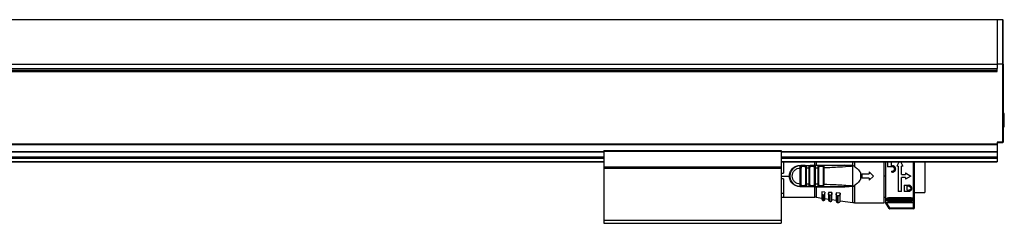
# Model space of a CAD drawing. Header units: millimetres. Extents: x -781 to 2460, y 413 to 796.
# Tile 17 of 17: x 2127 to 2460, y 570 to 639. Entities that reach past the tile are written whole.
import ezdxf

# ---------------------------------------------------------------- set-up
doc = ezdxf.new("R2010")
doc.units = ezdxf.units.MM

# ---------------------------------------------------------------- blocks, each defined once
blk = doc.blocks.new('Drawing View6')
at = {"color": 7, "linetype": 'Continuous', "lineweight": 25}
for p, q in [((37.45, 60.76), (-558.55, 60.76)), ((39.25, 60.76), (37.45, 60.76)), ((39.25, 60.76), (39.25, 45.76)), ((39.45, 45.76), (39.45, 60.56)), ((-558.55, 45.76), (37.45, 45.76)), ((-558.55, 44.26), (37.45, 44.26)), ((-558.55, 43.76), (-260.55, 43.76)), ((-260.55, 43.76), (37.45, 43.76)), ((37.45, 45.76), (37.45, 44.25)), ((39.25, 45.76), (37.45, 45.76)), ((37.45, 43.26), (37.45, 44.25)), ((39.25, 45.76), (39.25, 19.46)), ((39.25, 45.76), (39.45, 45.76)), ((39.45, 45.76), (39.45, 19.46)), ((-558.55, 43.26), (37.45, 43.26)), ((39.85, 29.14), (39.45, 29.14)), ((39.85, 24.64), (39.85, 29.14)), ((39.45, 24.64), (39.85, 24.64)), ((-558.55, 18.84), (37.45, 18.84)), ((-558.55, 18.7), (37.45, 18.7)), ((39.25, 19.46), (37.45, 19.46)), ((37.45, 19.46), (37.45, 18.84)), ((39.25, 19.26), (37.45, 19.26)), ((37.45, 18.84), (37.45, 18.7)), ((37.45, 18.7), (37.45, 16.32)), ((39.25, 19.32), (39.25, 19.46)), ((39.25, 19.46), (39.45, 19.46)), ((39.25, 19.26), (39.25, 19.32)), ((-425.55, 16.32), (-95.55, 16.32)), ((-425.55, 16.17), (-95.55, 16.17)), ((-425.55, 14.46), (-95.55, 14.46)), ((-425.55, 14.26), (-95.55, 14.26)), ((-425.55, 14.06), (-95.55, 14.06)), ((-95.55, 16.57), (-95.55, 16.37)), ((-95.55, 16.57), (-35.55, 16.57)), ((-95.55, 16.37), (-35.55, 16.37)), ((-95.55, 16.37), (-95.55, 11.06)), ((-35.55, 16.57), (-35.55, 16.37)), ((-35.55, 16.37), (-35.55, 11.06)), ((-35.55, 16.32), (37.45, 16.32)), ((-35.55, 16.17), (37.45, 16.17)), ((-35.55, 14.46), (37.45, 14.46)), ((-35.55, 14.26), (37.45, 14.26)), ((-35.55, 14.06), (37.45, 14.06)), ((37.45, 16.32), (37.45, 16.17)), ((37.45, 16.17), (37.45, 14.46)), ((37.45, 14.46), (37.45, 14.26)), ((37.45, 14.26), (37.45, 14.06)), ((37.45, 14.06), (37.45, 12.96)), ((-425.55, 12.96), (-95.55, 12.96)), ((-425.55, 12.76), (-95.55, 12.76)), ((-95.55, 11.06), (-35.55, 11.06)), ((-95.55, 11.06), (-95.55, 10.86)), ((-95.55, 10.86), (-35.55, 10.86)), ((-95.55, 10.86), (-95.55, 10.66)), ((-95.55, 10.66), (-35.55, 10.66)), ((-95.55, 10.66), (-95.55, -6.94)), ((-35.55, 12.96), (37.45, 12.96)), ((-35.55, 12.76), (37.45, 12.76)), ((-35.55, 11.06), (-35.55, 10.86)), ((-35.55, 10.86), (-35.55, 10.66)), ((-35.55, 10.66), (-35.55, -6.94)), ((-34.82, 12.76), (-34.82, 9.01)), ((-29.13, 10.71), (-29.12, 10.93)), ((-29.13, 5.31), (-29.13, 10.71)), ((-29.12, 11.61), (-24.15, 11.61)), ((-29.12, 11.51), (-28.8, 11.51)), ((-28.9, 11.49), (-28.8, 11.51)), ((-28.73, 11.49), (-28.86, 11.5)), ((-28.84, 5.31), (-28.84, 10.71)), ((-27.43, 11.51), (-28.8, 11.51)), ((-27.63, 11.21), (-28.61, 11.21)), ((-27.43, 11.51), (-27.35, 11.48)), ((-27.43, 11.51), (-25.83, 11.51)), ((-27.4, 10.72), (-27.4, 5.3)), ((-27.12, 10.72), (-26.13, 10.73)), ((-27.12, 10.72), (-27.12, 5.3)), ((-26.13, 5.29), (-26.13, 10.73)), ((-25.84, 5.29), (-25.84, 10.73)), ((-25.83, 11.51), (-25.76, 11.49)), ((-24.39, 11.51), (-25.83, 11.51)), ((-24.6, 11.21), (-25.63, 11.21)), ((-24.39, 11.51), (-24.47, 11.49)), ((-24.12, 10.77), (-24.4, 10.77)), ((-24.4, 10.77), (-24.4, 5.26)), ((-24.39, 11.51), (-24.31, 11.48)), ((-24.15, 11.61), (-24.15, 12.76)), ((-24.12, 10.77), (-24.12, 5.26)), ((-23.73, 12.76), (-23.73, 11.61)), ((-14.06, 11.63), (-23.73, 11.61)), ((-23.13, 5.23), (-23.13, 10.79)), ((-22.89, 11.51), (-22.81, 11.49)), ((-21.31, 11.51), (-22.89, 11.51)), ((-22.84, 5.23), (-22.84, 10.79)), ((-21.54, 11.21), (-22.67, 11.21)), ((-21.4, 10.85), (-21.4, 5.17)), ((-21.12, 10.85), (-21.12, 5.17)), ((-11.52, 11.51), (-13.43, 11.51)), ((-11.6, 11.42), (-11.83, 11.37)), ((-11.6, 11.42), (-11.37, 11.5)), ((-11.38, 10.82), (-11.37, 11.5)), ((-11.38, 9.88), (-11.38, 10.82)), ((-11.37, 11.5), (-11.37, 12.76)), ((-11.32, 4.52), (-11.31, 11.5)), ((-10.8, 12.76), (-10.8, 11.25)), ((-0.82, -0.99), (-0.82, 12.76)), ((-0.37, 12.76), (-0.37, -0.94)), ((-0.27, 12.76), (-0.27, -1.06)), ((0.38, 12.76), (0.38, 11.12)), ((2.04, 11.12), (0.38, 11.12)), ((1.73, 11.48), (1.73, 12.76)), ((1.73, 11.48), (2.04, 11.48)), ((4.22, 12.66), (3.49, 11.39)), ((3.98, 11.39), (3.49, 11.39)), ((3.98, 11.39), (3.98, 2.83)), ((4.28, 12.76), (4.22, 12.66)), ((4.77, 12.76), (4.82, 12.66)), ((4.82, 12.66), (5.56, 11.39)), ((5.56, 11.39), (5.06, 11.39)), ((5.06, 8.55), (5.06, 11.39)), ((9.15, 12.56), (9.15, 12.76)), ((9.45, -0.76), (9.45, 12.76)), ((12.98, 12.76), (12.98, 2.46)), ((37.45, 12.96), (37.45, 12.76)), ((-35.55, 9.01), (-34.82, 9.01)), ((-35.55, 8.01), (-32.82, 8.01)), ((-34.82, 7.01), (-35.55, 7.01)), ((-34.82, 7.01), (-34.82, 0.93)), ((-11.39, 4.53), (-11.38, 9.88)), ((-8.82, 9.15), (-8.82, 6.87)), ((-8.32, 8.76), (-8.32, 7.26)), ((-8.32, 8.76), (-5.82, 8.76)), ((-5.82, 7.26), (-8.32, 7.26)), ((-5.82, 9.46), (-5.82, 8.76)), ((-5.82, 9.46), (-4.32, 8.01)), ((-4.32, 8.01), (-5.82, 6.56)), ((-5.82, 7.26), (-5.82, 6.56)), ((-0.82, 8.09), (-0.37, 8.09)), ((1.73, 9.68), (1.73, 9.32)), ((1.73, 9.68), (2.04, 9.68)), ((2.04, 9.32), (1.73, 9.32)), ((5.06, 8.55), (6.41, 8.55)), ((6.41, 7.47), (5.06, 7.47)), ((5.06, 2.83), (5.06, 7.47)), ((6.41, 9.05), (6.41, 8.55)), ((6.41, 9.05), (8.21, 8.01)), ((8.21, 8.01), (6.41, 6.98)), ((6.41, 7.47), (6.41, 6.98)), ((-29.12, 5.09), (-29.13, 5.31)), ((-28.8, 4.51), (-29.12, 4.51)), ((-28.9, 4.54), (-28.8, 4.51)), ((-28.86, 4.53), (-28.73, 4.53)), ((-28.8, 4.51), (-27.43, 4.51)), ((-28.61, 4.81), (-27.63, 4.81)), ((-25.83, 4.51), (-27.43, 4.51)), ((-26.13, 5.29), (-27.12, 5.3)), ((-25.83, 4.51), (-25.92, 4.54)), ((-25.83, 4.51), (-25.76, 4.53)), ((-25.83, 4.51), (-24.39, 4.51)), ((-25.63, 4.81), (-24.6, 4.81)), ((-24.12, 5.26), (-24.4, 5.26)), ((-24.15, 4.51), (-24.15, 4.41)), ((-24.15, 0.86), (-24.15, 4.41)), ((-23.73, 4.41), (-14.06, 4.39)), ((-23.73, 4.41), (-23.73, 0.83)), ((-22.89, 4.51), (-22.96, 4.54)), ((-22.81, 4.53), (-22.89, 4.51)), ((-22.89, 4.51), (-21.31, 4.51)), ((-22.67, 4.81), (-21.54, 4.81)), ((-21.31, 4.51), (-21.39, 4.53)), ((-11.6, 4.6), (-11.39, 4.53)), ((-11.37, 4.52), (-11.39, 4.53)), ((-11.37, -0.95), (-11.37, 4.52)), ((-11.32, 4.52), (-10.8, 4.77)), ((-10.8, 4.77), (-10.8, -0.99)), ((5.96, 4.9), (7.54, 4.9)), ((5.96, 4.9), (5.96, 2.83)), ((7.54, 4.54), (7.04, 4.54)), ((7.04, 3.19), (7.04, 4.54)), ((-34.82, 2.1), (-35.55, 2.1)), ((-35.55, 0.93), (-34.82, 0.93)), ((-35.55, 0.86), (-24.15, 0.86)), ((-23.73, 0.83), (-21.82, 0.56)), ((-20.82, 2.58), (-21.82, 2.65)), ((-21.82, 2.65), (-21.82, 2.16)), ((-21.82, 2.16), (-21.82, 0.2)), ((-21.48, 1.68), (-21.48, -0.2)), ((-21.28, -0.23), (-21.28, 1.66)), ((-20.82, 2.58), (-20.82, 2.24)), ((-20.82, 0.17), (-20.82, 2.24)), ((-20.82, 0.41), (-19.62, 0.24)), ((-18.42, 2.41), (-19.62, 2.49)), ((-19.62, 2.49), (-19.62, 2.11)), ((-19.62, 2.11), (-19.62, -0.03)), ((-19.19, 1.5), (-19.19, -0.53)), ((-18.92, 1.49), (-18.99, 1.49)), ((-18.99, -0.56), (-18.99, 1.49)), ((-18.42, 2.41), (-18.42, 2.22)), ((-18.42, -0.06), (-18.42, 2.22)), ((-18.42, 0.07), (-17.02, -0.13)), ((-15.62, 2.21), (-17.02, 2.31)), ((-17.02, 2.31), (-17.02, 2.04)), ((-17.02, 2.04), (-17.02, -0.32)), ((-16.51, 1.3), (-16.51, -0.92)), ((-16.22, 1.28), (-16.31, 1.28)), ((-16.31, -0.94), (-16.31, 1.28)), ((-15.62, 2.21), (-15.62, 2.19)), ((-15.62, -0.35), (-15.62, 2.19)), ((-0.82, 0.86), (-0.37, 0.86)), ((0, 0.25), (0, 0)), ((8.35, 0.67), (0.75, 0.67)), ((0.75, 0.67), (0.75, 0.4)), ((0.75, 0.4), (8.35, 0.4)), ((0.75, 0.13), (8.35, 0.13)), ((5.06, 2.83), (3.98, 2.83)), ((7.54, 2.83), (5.96, 2.83)), ((7.04, 3.19), (7.54, 3.19)), ((8.35, 0.4), (8.35, 0.67)), ((9.1, 0), (9.1, 0.25)), ((9.45, 2.46), (12.98, 2.46)), ((-21.48, -0.2), (-21.28, -0.23)), ((-19.19, -0.53), (-18.99, -0.56)), ((-16.51, -0.92), (-16.31, -0.94)), ((-15.62, -0.34), (-11.37, -0.95)), ((-10.8, -0.99), (-0.82, -0.99)), ((0.9, -2.9), (-0.37, -0.94)), ((-0.27, -1.06), (0.92, -2.9)), ((9.15, -1.03), (0.07, -1.03)), ((1.17, -2.73), (0.07, -1.03)), ((8.35, -0.45), (0.75, -0.45)), ((0.75, -0.48), (8.35, -0.48)), ((1.17, -2.73), (9.15, -2.73)), ((9.15, -3.03), (1.17, -3.03)), ((9.15, -2.73), (9.15, -1.03)), ((9.45, -2.73), (9.45, -0.76)), ((-95.55, -6.94), (-35.55, -6.94)), ((-95.55, -6.94), (-95.55, -7.94)), ((-95.55, -7.94), (-35.55, -7.94)), ((-35.55, -6.94), (-35.55, -7.94))]:
    blk.add_line(p, q, dxfattribs=at)
at = {"color": 7, "linetype": 'Continuous', "lineweight": 25, "flags": 128}
for points in [[(-27.43, 11.51), (-27.47, 11.51), (-27.51, 11.49), (-27.54, 11.46), (-27.57, 11.42), (-27.6, 11.38), (-27.62, 11.33), (-27.63, 11.27), (-27.63, 11.21)], [(-24.15, 4.41), (-26.94, 4.41), (-29.12, 4.41)], [(-27.43, 4.51), (-27.47, 4.52), (-27.51, 4.53), (-27.54, 4.56), (-27.57, 4.6), (-27.6, 4.64), (-27.62, 4.7), (-27.63, 4.75), (-27.63, 4.81)], [(-21.48, 1.68), (-21.37, 1.67), (-21.28, 1.66)], [(-19.19, 1.5), (-19.08, 1.49), (-18.99, 1.49)], [(-16.51, 1.3), (-16.39, 1.29), (-16.31, 1.28)], [(0.92, -2.9), (0.91, -2.9), (0.91, -2.9), (0.91, -2.9), (0.91, -2.9), (0.9, -2.9), (0.9, -2.9), (0.9, -2.9), (0.9, -2.9)], [(1.15, -3.03), (1.15, -3.03), (1.15, -3.03), (1.16, -3.03), (1.16, -3.03), (1.16, -3.03), (1.16, -3.03), (1.16, -3.03), (1.17, -3.03)], [(1.17, -2.73), (1.17, -2.79), (1.17, -2.85), (1.17, -2.9), (1.17, -2.95), (1.17, -2.98), (1.17, -3.01), (1.17, -3.03), (1.17, -3.03)], [(9.15, -3.03), (9.15, -3.03), (9.15, -3.01), (9.15, -2.98), (9.15, -2.95), (9.15, -2.9), (9.15, -2.85), (9.15, -2.79), (9.15, -2.73)], [(9.15, -2.73), (9.21, -2.73), (9.26, -2.73), (9.32, -2.73), (9.36, -2.73), (9.4, -2.73), (9.43, -2.73), (9.44, -2.73), (9.45, -2.73)]]:
    blk.add_lwpolyline(points, dxfattribs=at)
at = {"color": 7, "linetype": 'Continuous', "lineweight": 25}
for centre, radius, start, end in [((39.25, 60.56), 0.2, 0.0139, 90), ((39.25, 19.46), 0.2, 270, 360), ((-29.12, 8.01), 3.5, 90, 270.0008), ((-24.33, 11.25), 0.267, 101.8315, 188.2444), ((-184.76, 11.59), 160.61, 359.9707, 0.0061), ((-23.87, 11.6), 0.142, 322.5782, 5.7895), ((-21.27, 11.24), 0.273, 98.1945, 186.333), ((-24.33, 4.77), 0.267, 171.7558, 258.1683), ((-23.87, 4.42), 0.142, 354.2132, 37.4383), ((-24.15, -2.14), 3, 81.8101, 90), ((-21.42, 0.2), 0.4, 180, 261.8101), ((-21.22, 0.17), 0.4, 261.8101, 360), ((-19.12, -0.03), 0.5, 180, 261.8101), ((-18.92, -0.06), 0.5, 261.8101, 0), ((-16.42, -0.32), 0.6, 180, 261.8101), ((-16.22, -0.35), 0.6, 261.8101, 0), ((-10.8, 3.01), 4, 261.8101, 270), ((1.15, -2.73), 0.3, 212.9782, 269.9999), ((1.17, -2.73), 0.3, 212.9133, 269.9915), ((9.15, -2.73), 0.3, 270, 0)]:
    blk.add_arc(centre, radius, start, end, dxfattribs=at)
for points in [[(37.45, 60.76), (37.45, 60.7), (37.45, 60.59), (37.45, 59.7), (37.45, 58.31), (37.45, 56.43), (37.45, 54.14), (37.45, 51.53), (37.45, 48.7), (37.45, 46.74), (37.45, 45.76)], [(-29.13, 10.71), (-29.1, 10.71), (-29.03, 10.71), (-28.95, 10.71), (-28.88, 10.71), (-28.85, 10.71), (-28.84, 10.71)], [(-29.12, 11.61), (-29.12, 11.6), (-29.12, 11.57), (-29.12, 11.54), (-29.12, 11.52), (-29.12, 11.51), (-29.12, 11.51)], [(-27.12, 10.72), (-27.15, 10.72), (-27.21, 10.72), (-27.3, 10.72), (-27.37, 10.72), (-27.39, 10.72), (-27.4, 10.72)], [(-26.13, 10.73), (-26.1, 10.73), (-26.03, 10.73), (-25.95, 10.73), (-25.88, 10.73), (-25.85, 10.73), (-25.84, 10.73)], [(-23.13, 10.79), (-23.1, 10.79), (-23.03, 10.79), (-22.95, 10.79), (-22.88, 10.79), (-22.85, 10.79), (-22.84, 10.79)], [(-21.12, 10.85), (-21.15, 10.85), (-21.21, 10.85), (-21.3, 10.85), (-21.37, 10.85), (-21.39, 10.85), (-21.4, 10.85)], [(9.15, -1.03), (9.15, -0.9), (9.15, -0.62), (9.15, 0.46), (9.15, 1.97), (9.15, 3.86), (9.15, 6), (9.15, 8.26), (9.15, 10.53), (9.15, 11.88), (9.15, 12.56)], [(-29.13, 5.31), (-29.1, 5.31), (-29.03, 5.31), (-28.95, 5.31), (-28.88, 5.31), (-28.85, 5.31), (-28.84, 5.31)], [(-29.12, 4.51), (-29.12, 4.52), (-29.12, 4.54), (-29.12, 4.66), (-29.12, 4.85), (-29.12, 5.01), (-29.12, 5.09)], [(-29.12, 4.51), (-29.12, 4.51), (-29.12, 4.51), (-29.12, 4.49), (-29.12, 4.46), (-29.12, 4.43), (-29.12, 4.41)], [(-27.12, 5.3), (-27.15, 5.3), (-27.21, 5.3), (-27.3, 5.3), (-27.37, 5.3), (-27.39, 5.3), (-27.4, 5.3)], [(-26.13, 5.29), (-26.1, 5.29), (-26.03, 5.29), (-25.95, 5.29), (-25.88, 5.29), (-25.85, 5.29), (-25.84, 5.29)], [(-23.13, 5.23), (-23.1, 5.23), (-23.03, 5.23), (-22.95, 5.23), (-22.88, 5.23), (-22.85, 5.23), (-22.84, 5.23)], [(-21.4, 5.17), (-21.39, 5.17), (-21.37, 5.17), (-21.3, 5.17), (-21.21, 5.17), (-21.15, 5.17), (-21.12, 5.17)], [(0.75, 0.4), (0.75, 0.38), (0.75, 0.33), (0.75, 0.26), (0.75, 0.18), (0.75, 0.15), (0.75, 0.13)], [(8.35, 0.13), (8.35, 0.15), (8.35, 0.18), (8.35, 0.26), (8.35, 0.33), (8.35, 0.38), (8.35, 0.4)], [(0.92, -2.9), (0.92, -2.89), (0.93, -2.89), (0.99, -2.85), (1.07, -2.8), (1.14, -2.75), (1.17, -2.73)]]:
    blk.add_open_spline(points, degree=3, dxfattribs=at)
for points, knots in [([(-32.82, 8.01), (-32.81, 8.21), (-32.8, 8.65), (-32.6, 9.3), (-32.27, 9.95), (-31.8, 10.53), (-31.23, 11), (-30.55, 11.35), (-29.84, 11.57), (-29.35, 11.6), (-29.12, 11.61)], [0, 0, 0, 0, 0.101334, 0.22608, 0.35202, 0.481622, 0.616026, 0.747758, 0.882578, 1, 1, 1, 1]), ([(-29.13, 5.31), (-29.48, 5.35), (-30.19, 5.44), (-31.08, 6.06), (-31.68, 6.95), (-31.89, 8.01), (-31.68, 9.07), (-31.08, 9.96), (-30.19, 10.59), (-29.48, 10.67), (-29.13, 10.71)], [0, 0, 0, 0, 0.124999, 0.249999, 0.374999, 0.499999, 0.624999, 0.749999, 0.874999, 1, 1, 1, 1]), ([(-29.12, 10.93), (-29.12, 11.01), (-29.12, 11.17), (-29.12, 11.36), (-29.12, 11.49), (-29.12, 11.5), (-29.12, 11.51)], [0, 0, 0, 0, 0.25, 0.5, 0.75, 1, 1, 1, 1]), ([(-29.12, 10.93), (-29.11, 11.01), (-29.1, 11.18), (-29.04, 11.37), (-28.98, 11.47), (-28.92, 11.48), (-28.9, 11.49)], [0, 0, 0, 0, 0.30834, 0.598648, 0.893132, 1, 1, 1, 1]), ([(-28.72, 11.49), (-28.77, 11.5), (-28.84, 11.51), (-28.89, 11.49), (-28.9, 11.49)], [0, 0, 0, 0, 0.815898, 1, 1, 1, 1]), ([(-28.61, 11.21), (-28.63, 11.21), (-28.67, 11.21), (-28.72, 11.18), (-28.76, 11.14), (-28.8, 11.05), (-28.83, 10.91), (-28.84, 10.78), (-28.84, 10.71)], [0, 0, 0, 0, 0.112373, 0.221659, 0.332716, 0.45018, 0.718525, 1, 1, 1, 1]), ([(-28.8, 11.51), (-28.78, 11.51), (-28.75, 11.51), (-28.73, 11.49), (-28.73, 11.49)], [0, 0, 0, 0, 0.998877, 1, 1, 1, 1]), ([(-28.73, 11.49), (-28.71, 11.47), (-28.66, 11.43), (-28.62, 11.33), (-28.61, 11.25), (-28.61, 11.21)], [0, 0, 0, 0, 0.333083, 0.666542, 1, 1, 1, 1]), ([(-27.63, 11.21), (-27.61, 11.21), (-27.58, 11.21), (-27.53, 11.18), (-27.49, 11.14), (-27.46, 11.09), (-27.43, 11.01), (-27.41, 10.89), (-27.4, 10.79), (-27.4, 10.72)], [0, 0, 0, 0, 0.099354, 0.203027, 0.318716, 0.435479, 0.573947, 0.71085, 1, 1, 1, 1]), ([(-27.34, 11.49), (-27.35, 11.49), (-27.4, 11.51), (-27.46, 11.5), (-27.51, 11.49)], [0, 0, 0, 0, 0.144601, 1, 1, 1, 1]), ([(-27.35, 11.48), (-27.32, 11.48), (-27.27, 11.47), (-27.21, 11.39), (-27.16, 11.26), (-27.13, 11.09), (-27.12, 10.89), (-27.12, 10.78), (-27.12, 10.72)], [0, 0, 0, 0, 0.13529, 0.285467, 0.437441, 0.703985, 0.848171, 1, 1, 1, 1]), ([(-26.13, 10.73), (-26.13, 10.79), (-26.13, 10.91), (-26.11, 11.07), (-26.09, 11.21), (-26.05, 11.36), (-25.97, 11.49), (-25.88, 11.5), (-25.83, 11.51)], [0, 0, 0, 0, 0.14169, 0.277601, 0.408198, 0.534002, 0.772538, 1, 1, 1, 1]), ([(-25.75, 11.49), (-25.8, 11.5), (-25.86, 11.51), (-25.91, 11.49), (-25.91, 11.49)], [0, 0, 0, 0, 0.869925, 1, 1, 1, 1]), ([(-25.84, 10.73), (-25.84, 10.8), (-25.84, 10.9), (-25.82, 11.02), (-25.8, 11.09), (-25.77, 11.14), (-25.73, 11.18), (-25.69, 11.21), (-25.65, 11.21), (-25.63, 11.21)], [0, 0, 0, 0, 0.295075, 0.42459, 0.547702, 0.658791, 0.767732, 0.879838, 1, 1, 1, 1]), ([(-25.76, 11.49), (-25.75, 11.49), (-25.73, 11.48), (-25.68, 11.43), (-25.64, 11.33), (-25.63, 11.25), (-25.63, 11.21)], [0, 0, 0, 0, 0.017874, 0.345249, 0.672625, 1, 1, 1, 1]), ([(-24.6, 11.21), (-24.58, 11.21), (-24.54, 11.21), (-24.5, 11.18), (-24.47, 11.15), (-24.43, 11.08), (-24.41, 10.95), (-24.4, 10.83), (-24.4, 10.77)], [0, 0, 0, 0, 0.122775, 0.23746, 0.349096, 0.463129, 0.713858, 1, 1, 1, 1]), ([(-24.31, 11.49), (-24.32, 11.49), (-24.37, 11.51), (-24.42, 11.5), (-24.47, 11.49)], [0, 0, 0, 0, 0.165001, 1, 1, 1, 1]), ([(-22.89, 11.51), (-23.17, 11.51), (-23.67, 11.51), (-24.17, 11.51), (-24.39, 11.51)], [0, 0, 0, 0, 0.559997, 1, 1, 1, 1]), ([(-24.31, 11.48), (-24.29, 11.48), (-24.25, 11.47), (-24.2, 11.4), (-24.17, 11.3), (-24.14, 11.19), (-24.12, 11.01), (-24.12, 10.86), (-24.12, 10.77)], [0, 0, 0, 0, 0.126674, 0.278477, 0.431358, 0.5752, 0.720141, 1, 1, 1, 1]), ([(-23.94, 11.61), (-23.98, 11.61), (-24.05, 11.61), (-24.12, 11.61), (-24.15, 11.61)], [0, 0, 0, 0, 0.560114, 1, 1, 1, 1]), ([(-24.12, 10.77), (-23.93, 10.77), (-23.6, 10.78), (-23.27, 10.79), (-23.13, 10.79)], [0, 0, 0, 0, 0.560004, 1, 1, 1, 1]), ([(-23.94, 11.61), (-23.9, 11.61), (-23.83, 11.61), (-23.76, 11.61), (-23.73, 11.61)], [0, 0, 0, 0, 0.560117, 1, 1, 1, 1]), ([(-14.09, 11.51), (-15.9, 11.51), (-19.12, 11.51), (-22.34, 11.51), (-23.75, 11.51)], [0, 0, 0, 0, 0.5599998, 1, 1, 1, 1]), ([(-23.13, 10.79), (-23.13, 10.84), (-23.13, 10.95), (-23.12, 11.13), (-23.1, 11.28), (-23.06, 11.4), (-23, 11.49), (-22.93, 11.5), (-22.89, 11.51)], [0, 0, 0, 0, 0.134982, 0.265146, 0.494363, 0.619351, 0.746571, 1, 1, 1, 1]), ([(-22.81, 11.49), (-22.85, 11.5), (-22.91, 11.51), (-22.96, 11.49), (-22.97, 11.49)], [0, 0, 0, 0, 0.799137, 1, 1, 1, 1]), ([(-22.81, 11.49), (-22.85, 11.5), (-22.91, 11.51), (-22.96, 11.49), (-22.96, 11.49)], [0, 0, 0, 0, 0.800865, 1, 1, 1, 1]), ([(-22.84, 10.79), (-22.84, 10.85), (-22.84, 10.94), (-22.82, 11.04), (-22.81, 11.1), (-22.78, 11.15), (-22.75, 11.18), (-22.72, 11.2), (-22.69, 11.21), (-22.67, 11.21)], [0, 0, 0, 0, 0.295894, 0.424155, 0.544762, 0.659263, 0.774158, 0.885451, 1, 1, 1, 1]), ([(-22.81, 11.49), (-22.81, 11.49), (-22.78, 11.48), (-22.73, 11.43), (-22.68, 11.33), (-22.67, 11.25), (-22.67, 11.21)], [0, 0, 0, 0, 0.014868, 0.343245, 0.671623, 1, 1, 1, 1]), ([(-21.54, 11.21), (-21.53, 11.21), (-21.51, 11.21), (-21.48, 11.19), (-21.45, 11.16), (-21.43, 11.1), (-21.41, 11), (-21.4, 10.9), (-21.4, 10.85)], [0, 0, 0, 0, 0.110259, 0.218199, 0.329076, 0.447757, 0.716355, 1, 1, 1, 1]), ([(-21.25, 11.49), (-21.26, 11.49), (-21.31, 11.51), (-21.36, 11.5), (-21.4, 11.49)], [0, 0, 0, 0, 0.228551, 1, 1, 1, 1]), ([(-21.31, 11.51), (-21.27, 11.5), (-21.2, 11.48), (-21.15, 11.34), (-21.13, 11.16), (-21.12, 11), (-21.12, 10.9), (-21.12, 10.85)], [0, 0, 0, 0, 0.263008, 0.508221, 0.728332, 0.860029, 1, 1, 1, 1]), ([(-14.09, 11.51), (-15.44, 11.51), (-17.84, 11.51), (-20.25, 11.51), (-21.31, 11.51)], [0, 0, 0, 0, 0.559932, 1, 1, 1, 1]), ([(-21.25, 11.49), (-21.26, 11.49), (-21.27, 11.5), (-21.28, 11.5), (-21.28, 11.5)], [0, 0, 0, 0, 0.934863, 1, 1, 1, 1]), ([(-21.12, 10.85), (-19.38, 10.92), (-16.28, 11.05), (-13.19, 11.28), (-11.83, 11.37)], [0, 0, 0, 0, 0.560093, 1, 1, 1, 1]), ([(-14.09, 11.51), (-14.09, 11.51), (-14.08, 11.52), (-14.07, 11.54), (-14.07, 11.58), (-14.06, 11.61), (-14.06, 11.63)], [0, 0, 0, 0, 0.244853, 0.499998, 0.755144, 1, 1, 1, 1]), ([(-11.83, 11.37), (-11.77, 11.4), (-11.7, 11.42), (-11.63, 11.45), (-11.61, 11.45), (-11.61, 11.45), (-11.61, 11.45), (-11.61, 11.46), (-11.61, 11.46), (-11.61, 11.46), (-11.61, 11.46), (-11.61, 11.46), (-11.61, 11.46), (-11.64, 11.47), (-11.69, 11.47), (-12.05, 11.49), (-12.85, 11.5), (-13.62, 11.51), (-14.09, 11.51)], [0, 0, 0, 0, 0.072157, 0.081596, 0.08493, 0.086841, 0.087467, 0.087719, 0.087949, 0.088176, 0.088418, 0.089009, 0.090829, 0.093648, 0.115525, 0.154698, 0.480346, 1, 1, 1, 1]), ([(-14.06, 11.63), (-13.43, 11.62), (-12.64, 11.62), (-11.83, 11.55), (-11.66, 11.49), (-11.62, 11.47), (-11.6, 11.45), (-11.6, 11.44), (-11.6, 11.44), (-11.6, 11.43), (-11.6, 11.42), (-11.6, 11.42)], [0, 0, 0, 0, 0.754394, 0.934167, 0.959291, 0.977139, 0.983758, 0.989302, 0.991883, 0.994463, 1, 1, 1, 1]), ([(-11.31, 11.5), (-11.32, 11.5), (-11.34, 11.51), (-11.36, 11.5), (-11.37, 11.5)], [0, 0, 0, 0, 0.499251, 1, 1, 1, 1]), ([(-10.8, 11.25), (-10.89, 11.31), (-11.06, 11.41), (-11.24, 11.47), (-11.31, 11.5)], [0, 0, 0, 0, 0.580293, 1, 1, 1, 1]), ([(-10.8, 11.25), (-10.4, 10.96), (-9.61, 10.4), (-9.08, 9.56), (-8.82, 9.15)], [0, 0, 0, 0, 0.503572, 1, 1, 1, 1]), ([(2.04, 9.32), (2.18, 9.33), (2.46, 9.36), (2.82, 9.61), (3.06, 9.96), (3.15, 10.38), (3.07, 10.81), (2.87, 11.12), (2.64, 11.3), (2.45, 11.4), (2.25, 11.46), (2.11, 11.47), (2.04, 11.48)], [0, 0, 0, 0, 0.121448, 0.244354, 0.365558, 0.490812, 0.619933, 0.749513, 0.814767, 0.878969, 0.93978, 1, 1, 1, 1]), ([(2.04, 9.68), (2.13, 9.69), (2.31, 9.71), (2.55, 9.86), (2.68, 10.05), (2.75, 10.23), (2.76, 10.36), (2.76, 10.51), (2.72, 10.66), (2.64, 10.8), (2.54, 10.92), (2.43, 11.01), (2.27, 11.09), (2.13, 11.11), (2.04, 11.12)], [0, 0, 0, 0, 0.1183603, 0.2362601, 0.3558014, 0.4209891, 0.489679, 0.5345885, 0.622748, 0.6959858, 0.7557941, 0.8218531, 0.8845413, 1, 1, 1, 1]), ([(-29.12, 4.41), (-29.33, 4.42), (-29.78, 4.44), (-30.46, 4.64), (-31.15, 4.97), (-31.75, 5.44), (-32.23, 6.01), (-32.57, 6.66), (-32.79, 7.34), (-32.81, 7.79), (-32.82, 8.01)], [0, 0, 0, 0, 0.105936, 0.231331, 0.368324, 0.504104, 0.63501, 0.76596, 0.888015, 1, 1, 1, 1]), ([(-8.82, 6.87), (-9.08, 6.46), (-9.61, 5.62), (-10.4, 5.06), (-10.8, 4.77)], [0, 0, 0, 0, 0.496428, 1, 1, 1, 1]), ([(-29.12, 5.09), (-29.12, 5.01), (-29.1, 4.85), (-29.04, 4.66), (-28.99, 4.55), (-28.92, 4.54), (-28.9, 4.54)], [0, 0, 0, 0, 0.293342, 0.58738, 0.895243, 1, 1, 1, 1]), ([(-28.9, 4.53), (-28.89, 4.53), (-28.84, 4.52), (-28.77, 4.53), (-28.72, 4.53)], [0, 0, 0, 0, 0.192539, 1, 1, 1, 1]), ([(-28.61, 4.81), (-28.63, 4.81), (-28.66, 4.81), (-28.71, 4.84), (-28.75, 4.88), (-28.79, 4.94), (-28.81, 5.01), (-28.84, 5.14), (-28.84, 5.24), (-28.84, 5.31)], [0, 0, 0, 0, 0.099989, 0.203683, 0.318888, 0.435526, 0.573947, 0.710846, 1, 1, 1, 1]), ([(-28.8, 4.51), (-28.78, 4.51), (-28.75, 4.51), (-28.73, 4.53), (-28.73, 4.53)], [0, 0, 0, 0, 0.999605, 1, 1, 1, 1]), ([(-28.73, 4.53), (-28.71, 4.55), (-28.66, 4.59), (-28.62, 4.69), (-28.61, 4.77), (-28.61, 4.81)], [0, 0, 0, 0, 0.333245, 0.666623, 1, 1, 1, 1]), ([(-27.4, 5.3), (-27.4, 5.24), (-27.41, 5.1), (-27.44, 4.96), (-27.49, 4.88), (-27.53, 4.84), (-27.58, 4.82), (-27.61, 4.81), (-27.63, 4.81)], [0, 0, 0, 0, 0.278321, 0.558898, 0.680363, 0.796838, 0.899765, 1, 1, 1, 1]), ([(-27.51, 4.53), (-27.46, 4.53), (-27.4, 4.52), (-27.35, 4.53), (-27.34, 4.53)], [0, 0, 0, 0, 0.856976, 1, 1, 1, 1]), ([(-27.12, 5.3), (-27.12, 5.24), (-27.12, 5.12), (-27.14, 4.95), (-27.16, 4.8), (-27.21, 4.65), (-27.28, 4.53), (-27.38, 4.52), (-27.43, 4.51)], [0, 0, 0, 0, 0.145822, 0.284615, 0.416852, 0.543081, 0.779024, 1, 1, 1, 1]), ([(-25.92, 4.54), (-25.94, 4.55), (-25.99, 4.56), (-26.04, 4.63), (-26.07, 4.72), (-26.1, 4.84), (-26.12, 4.97), (-26.13, 5.13), (-26.13, 5.24), (-26.13, 5.29)], [0, 0, 0, 0, 0.132591, 0.269055, 0.418401, 0.557289, 0.700241, 0.847683, 1, 1, 1, 1]), ([(-25.92, 4.53), (-25.91, 4.53), (-25.86, 4.52), (-25.8, 4.53), (-25.75, 4.53)], [0, 0, 0, 0, 0.160505, 1, 1, 1, 1]), ([(-25.63, 4.81), (-25.65, 4.81), (-25.69, 4.82), (-25.74, 4.84), (-25.77, 4.88), (-25.81, 4.96), (-25.84, 5.1), (-25.84, 5.23), (-25.84, 5.29)], [0, 0, 0, 0, 0.123295, 0.238521, 0.351471, 0.468274, 0.725917, 1, 1, 1, 1]), ([(-25.76, 4.53), (-25.75, 4.53), (-25.73, 4.54), (-25.68, 4.6), (-25.64, 4.69), (-25.63, 4.77), (-25.63, 4.81)], [0, 0, 0, 0, 0.0178738, 0.3452492, 0.6726246, 1, 1, 1, 1]), ([(-24.4, 5.26), (-24.4, 5.19), (-24.41, 5.1), (-24.42, 4.99), (-24.44, 4.93), (-24.47, 4.87), (-24.5, 4.84), (-24.54, 4.82), (-24.58, 4.81), (-24.6, 4.81)], [0, 0, 0, 0, 0.291769, 0.420361, 0.543013, 0.654961, 0.764917, 0.878281, 1, 1, 1, 1]), ([(-24.47, 4.53), (-24.42, 4.53), (-24.37, 4.52), (-24.32, 4.53), (-24.31, 4.53)], [0, 0, 0, 0, 0.834314, 1, 1, 1, 1]), ([(-24.12, 5.26), (-24.12, 5.2), (-24.12, 5.1), (-24.13, 4.96), (-24.14, 4.83), (-24.17, 4.72), (-24.2, 4.62), (-24.27, 4.53), (-24.34, 4.52), (-24.39, 4.51)], [0, 0, 0, 0, 0.131604, 0.2459, 0.368935, 0.491121, 0.620842, 0.749529, 1, 1, 1, 1]), ([(-24.39, 4.51), (-24.11, 4.51), (-23.61, 4.51), (-23.11, 4.51), (-22.89, 4.51)], [0, 0, 0, 0, 0.560006, 1, 1, 1, 1]), ([(-24.15, 4.41), (-24.11, 4.41), (-24.04, 4.41), (-23.97, 4.41), (-23.94, 4.41)], [0, 0, 0, 0, 0.559814, 1, 1, 1, 1]), ([(-23.13, 5.23), (-23.31, 5.24), (-23.64, 5.25), (-23.97, 5.25), (-24.12, 5.26)], [0, 0, 0, 0, 0.559996, 1, 1, 1, 1]), ([(-23.73, 4.41), (-23.77, 4.41), (-23.84, 4.41), (-23.91, 4.41), (-23.94, 4.41)], [0, 0, 0, 0, 0.559652, 1, 1, 1, 1]), ([(-22.96, 4.54), (-22.98, 4.55), (-23.02, 4.56), (-23.05, 4.62), (-23.09, 4.74), (-23.12, 4.9), (-23.13, 5.08), (-23.13, 5.18), (-23.13, 5.23)], [0, 0, 0, 0, 0.111591, 0.262169, 0.413459, 0.697556, 0.848548, 1, 1, 1, 1]), ([(-22.96, 4.53), (-22.96, 4.53), (-22.91, 4.52), (-22.85, 4.53), (-22.81, 4.53)], [0, 0, 0, 0, 0.199488, 1, 1, 1, 1]), ([(-22.67, 4.81), (-22.69, 4.81), (-22.73, 4.82), (-22.78, 4.86), (-22.82, 4.95), (-22.84, 5.08), (-22.84, 5.18), (-22.84, 5.23)], [0, 0, 0, 0, 0.147109, 0.304586, 0.487818, 0.738005, 1, 1, 1, 1]), ([(-22.67, 4.81), (-22.67, 4.77), (-22.68, 4.69), (-22.73, 4.6), (-22.78, 4.54), (-22.81, 4.53), (-22.81, 4.53)], [0, 0, 0, 0, 0.327628, 0.655256, 0.982884, 1, 1, 1, 1]), ([(-21.4, 5.17), (-21.4, 5.12), (-21.41, 5.01), (-21.43, 4.89), (-21.48, 4.82), (-21.52, 4.81), (-21.54, 4.81)], [0, 0, 0, 0, 0.306116, 0.590246, 0.796606, 1, 1, 1, 1]), ([(-21.39, 4.53), (-21.39, 4.53), (-21.43, 4.54), (-21.48, 4.6), (-21.53, 4.69), (-21.54, 4.77), (-21.54, 4.81)], [0, 0, 0, 0, 0.01734, 0.344893, 0.672447, 1, 1, 1, 1]), ([(-21.4, 4.53), (-21.36, 4.53), (-21.31, 4.52), (-21.26, 4.53), (-21.25, 4.53)], [0, 0, 0, 0, 0.795058, 1, 1, 1, 1]), ([(-21.31, 4.51), (-21.27, 4.52), (-21.22, 4.53), (-21.18, 4.62), (-21.15, 4.72), (-21.13, 4.85), (-21.12, 5.01), (-21.12, 5.11), (-21.12, 5.17)], [0, 0, 0, 0, 0.258167, 0.388446, 0.517746, 0.704301, 0.838742, 1, 1, 1, 1]), ([(-21.31, 4.51), (-19.96, 4.51), (-17.55, 4.51), (-15.15, 4.51), (-14.09, 4.51)], [0, 0, 0, 0, 0.560066, 1, 1, 1, 1]), ([(-11.83, 4.65), (-13.56, 4.77), (-16.66, 4.99), (-19.75, 5.11), (-21.12, 5.17)], [0, 0, 0, 0, 0.5599054, 1, 1, 1, 1]), ([(-11.66, 4.57), (-12.06, 4.55), (-12.87, 4.51), (-13.68, 4.51), (-14.09, 4.51)], [0, 0, 0, 0, 0.496967, 1, 1, 1, 1]), ([(-14.09, 4.51), (-14.09, 4.51), (-14.08, 4.51), (-14.07, 4.48), (-14.07, 4.44), (-14.06, 4.41), (-14.06, 4.39)], [0, 0, 0, 0, 0.274957, 0.561276, 0.785094, 1, 1, 1, 1]), ([(-11.6, 4.6), (-11.6, 4.6), (-11.6, 4.6), (-11.6, 4.59), (-11.6, 4.58), (-11.6, 4.57), (-11.62, 4.56), (-11.66, 4.52), (-11.77, 4.49), (-11.92, 4.47), (-12.03, 4.46), (-12.08, 4.45), (-12.09, 4.45), (-12.09, 4.45), (-12.09, 4.45), (-12.09, 4.45), (-12.09, 4.45), (-12.1, 4.45), (-12.32, 4.43), (-12.97, 4.4), (-13.63, 4.4), (-14.06, 4.39)], [0, 0, 0, 0, 0.003479, 0.006825, 0.010211, 0.013806, 0.022132, 0.032591, 0.082513, 0.16371, 0.205063, 0.216707, 0.219781, 0.220037, 0.220154, 0.220168, 0.220175, 0.220184, 0.226777, 0.484493, 1, 1, 1, 1]), ([(-11.83, 4.65), (-11.83, 4.65), (-11.83, 4.65), (-11.83, 4.65), (-11.83, 4.65), (-11.82, 4.65), (-11.8, 4.64), (-11.75, 4.63), (-11.7, 4.62), (-11.68, 4.61)], [0, 0, 0, 0, 0.000332, 0.002842, 0.009727, 0.035627, 0.135958, 0.53074, 1, 1, 1, 1]), ([(-11.6, 4.6), (-11.62, 4.61), (-11.64, 4.62), (-11.67, 4.62), (-11.68, 4.62), (-11.68, 4.62), (-11.68, 4.62), (-11.68, 4.61)], [0, 0, 0, 0, 0.680771, 0.872865, 0.940715, 0.970736, 1, 1, 1, 1]), ([(-11.62, 4.59), (-11.62, 4.59), (-11.62, 4.59), (-11.63, 4.6), (-11.65, 4.61), (-11.67, 4.61), (-11.68, 4.61)], [0, 0, 0, 0, 0.070853, 0.152897, 0.362347, 1, 1, 1, 1]), ([(-11.66, 4.57), (-11.65, 4.57), (-11.64, 4.57), (-11.63, 4.58), (-11.62, 4.58), (-11.62, 4.58), (-11.62, 4.59), (-11.62, 4.59), (-11.62, 4.59), (-11.62, 4.59)], [0, 0, 0, 0, 0.600738, 0.724107, 0.829483, 0.875084, 0.916857, 0.957207, 1, 1, 1, 1]), ([(-11.37, 4.52), (-11.36, 4.52), (-11.34, 4.52), (-11.33, 4.52), (-11.32, 4.52)], [0, 0, 0, 0, 0.5006004, 1, 1, 1, 1]), ([(7.54, 2.83), (7.66, 2.84), (7.9, 2.86), (8.24, 3.07), (8.49, 3.39), (8.6, 3.81), (8.54, 4.18), (8.41, 4.44), (8.27, 4.6), (8.11, 4.73), (7.93, 4.83), (7.74, 4.89), (7.6, 4.89), (7.54, 4.9)], [0, 0, 0, 0, 0.101914, 0.214829, 0.346939, 0.490821, 0.631706, 0.697116, 0.762183, 0.823721, 0.884692, 0.942289, 1, 1, 1, 1]), ([(7.54, 4.54), (7.58, 4.53), (7.67, 4.53), (7.83, 4.48), (8.02, 4.36), (8.17, 4.15), (8.23, 3.89), (8.19, 3.61), (8.06, 3.41), (7.91, 3.29), (7.79, 3.23), (7.67, 3.19), (7.58, 3.19), (7.54, 3.19)], [0, 0, 0, 0, 0.056584, 0.113199, 0.228949, 0.352882, 0.480242, 0.616196, 0.758031, 0.82278, 0.886406, 0.943414, 1, 1, 1, 1]), ([(-21.82, 2.16), (-21.82, 2.09), (-21.81, 1.96), (-21.72, 1.8), (-21.62, 1.72), (-21.54, 1.69), (-21.5, 1.68), (-21.48, 1.68)], [0, 0, 0, 0, 0.323921, 0.5874, 0.80379, 0.90123, 1, 1, 1, 1]), ([(-21.22, 1.66), (-21.23, 1.66), (-21.25, 1.66), (-21.27, 1.66), (-21.28, 1.66)], [0, 0, 0, 0, 0.559858, 1, 1, 1, 1]), ([(-21.22, 1.66), (-21.18, 1.67), (-21.07, 1.7), (-20.94, 1.82), (-20.84, 2.01), (-20.83, 2.16), (-20.82, 2.24)], [0, 0, 0, 0, 0.184907, 0.408721, 0.685994, 1, 1, 1, 1]), ([(-19.19, 1.5), (-19.22, 1.51), (-19.27, 1.51), (-19.37, 1.56), (-19.49, 1.66), (-19.6, 1.86), (-19.61, 2.02), (-19.62, 2.11)], [0, 0, 0, 0, 0.0973457, 0.1964766, 0.4058569, 0.6697142, 1, 1, 1, 1]), ([(-18.42, 2.22), (-18.43, 2.12), (-18.45, 1.94), (-18.56, 1.7), (-18.7, 1.57), (-18.83, 1.5), (-18.89, 1.49), (-18.92, 1.49)], [0, 0, 0, 0, 0.3058344, 0.5705648, 0.8013845, 0.9041312, 1, 1, 1, 1]), ([(-16.51, 1.3), (-16.54, 1.3), (-16.6, 1.31), (-16.72, 1.36), (-16.87, 1.49), (-17, 1.73), (-17.01, 1.93), (-17.02, 2.04)], [0, 0, 0, 0, 0.095969, 0.193666, 0.400239, 0.664134, 1, 1, 1, 1]), ([(-15.62, 2.19), (-15.63, 2.06), (-15.65, 1.82), (-15.81, 1.53), (-15.98, 1.37), (-16.12, 1.3), (-16.19, 1.29), (-16.22, 1.28)], [0, 0, 0, 0, 0.325933, 0.603464, 0.815321, 0.910517, 1, 1, 1, 1]), ([(0, 0.25), (0.01, 0.3), (0.03, 0.41), (0.21, 0.55), (0.46, 0.65), (0.65, 0.66), (0.75, 0.67)], [0, 0, 0, 0, 0.249186, 0.49919, 0.751586, 1, 1, 1, 1]), ([(0, 0), (0.01, 0.04), (0.02, 0.11), (0.11, 0.21), (0.21, 0.28), (0.35, 0.34), (0.53, 0.39), (0.67, 0.4), (0.75, 0.4)], [0, 0, 0, 0, 0.215373, 0.34906, 0.499747, 0.650815, 0.784688, 1, 1, 1, 1]), ([(0, 0), (0, -0.03), (0.01, -0.1), (0.06, -0.19), (0.13, -0.27), (0.23, -0.34), (0.35, -0.4), (0.48, -0.44), (0.61, -0.47), (0.71, -0.47), (0.75, -0.48)], [0, 0, 0, 0, 0.128896, 0.257701, 0.385944, 0.513088, 0.638581, 0.761863, 0.88245, 1, 1, 1, 1]), ([(0.75, -0.45), (0.68, -0.45), (0.53, -0.44), (0.35, -0.38), (0.23, -0.29), (0.19, -0.17), (0.23, -0.06), (0.35, 0.04), (0.53, 0.12), (0.68, 0.13), (0.75, 0.13)], [0, 0, 0, 0, 0.124111, 0.248737, 0.374114, 0.500001, 0.625889, 0.751266, 0.875894, 1, 1, 1, 1]), ([(8.35, 0.67), (8.45, 0.66), (8.64, 0.65), (8.89, 0.55), (9.07, 0.41), (9.09, 0.3), (9.1, 0.25)], [0, 0, 0, 0, 0.249139, 0.500267, 0.751369, 1, 1, 1, 1]), ([(8.35, 0.4), (8.43, 0.4), (8.57, 0.39), (8.75, 0.34), (8.89, 0.28), (8.99, 0.21), (9.08, 0.11), (9.09, 0.04), (9.1, 0)], [0, 0, 0, 0, 0.215677, 0.349677, 0.500832, 0.651862, 0.785821, 1, 1, 1, 1]), ([(8.35, 0.13), (8.42, 0.13), (8.57, 0.12), (8.75, 0.04), (8.87, -0.06), (8.91, -0.17), (8.87, -0.29), (8.75, -0.38), (8.57, -0.44), (8.42, -0.45), (8.35, -0.45)], [0, 0, 0, 0, 0.124106, 0.248734, 0.374111, 0.499999, 0.625886, 0.751263, 0.875889, 1, 1, 1, 1]), ([(-0.27, -1.06), (-0.27, -1.06), (-0.27, -1.06), (-0.25, -1.05), (-0.22, -1.05), (-0.17, -1.04), (-0.07, -1.04), (0.02, -1.03), (0.07, -1.03)], [0, 0, 0, 0, 0.107534, 0.215501, 0.32879, 0.444966, 0.704581, 1, 1, 1, 1]), ([(0.75, -0.45), (0.75, -0.46), (0.75, -0.48), (0.75, -0.48), (0.75, -0.47)], [0, 0, 0, 0, 0.770215, 1, 1, 1, 1]), ([(0.92, -2.92), (0.93, -2.93), (0.95, -2.96), (0.99, -2.99), (1.04, -3.01), (1.08, -3.02), (1.09, -3.03), (1.09, -3.03)], [0, 0, 0, 0, 0.188762, 0.507805, 0.773763, 0.985169, 1, 1, 1, 1]), ([(1.09, -3.03), (1.1, -3.03), (1.12, -3.03), (1.14, -3.03), (1.15, -3.03), (1.15, -3.03), (1.15, -3.03), (1.15, -3.03), (1.15, -3.03), (1.15, -3.03), (1.15, -3.03), (1.16, -3.03)], [0, 0, 0, 0, 0.122053, 0.201786, 0.222392, 0.237421, 0.256083, 0.289086, 0.371552, 0.720676, 1, 1, 1, 1]), ([(8.35, -0.48), (8.39, -0.47), (8.49, -0.47), (8.62, -0.44), (8.75, -0.4), (8.87, -0.34), (8.97, -0.27), (9.04, -0.19), (9.09, -0.1), (9.1, -0.03), (9.1, 0)], [0, 0, 0, 0, 0.11755, 0.238137, 0.361419, 0.486912, 0.614056, 0.742299, 0.871104, 1, 1, 1, 1]), ([(8.35, -0.47), (8.35, -0.48), (8.35, -0.48), (8.35, -0.46), (8.35, -0.45)], [0, 0, 0, 0, 0.229785, 1, 1, 1, 1]), ([(9.45, -0.76), (9.45, -0.76), (9.44, -0.76), (9.41, -0.78), (9.36, -0.83), (9.27, -0.92), (9.19, -0.99), (9.15, -1.03)], [0, 0, 0, 0, 0.131935, 0.273337, 0.43979, 0.689197, 1, 1, 1, 1])]:
    blk.add_open_spline(points, degree=3, knots=knots, dxfattribs=at)

msp = doc.modelspace()

# ---------------------------------------------------------------- block references
at = {"color": 7, "linetype": 'Continuous', "lineweight": 25}
msp.add_blockref('Drawing View6', (2419.85, 577.78), dxfattribs=at)

doc.saveas('drawing.dxf')
